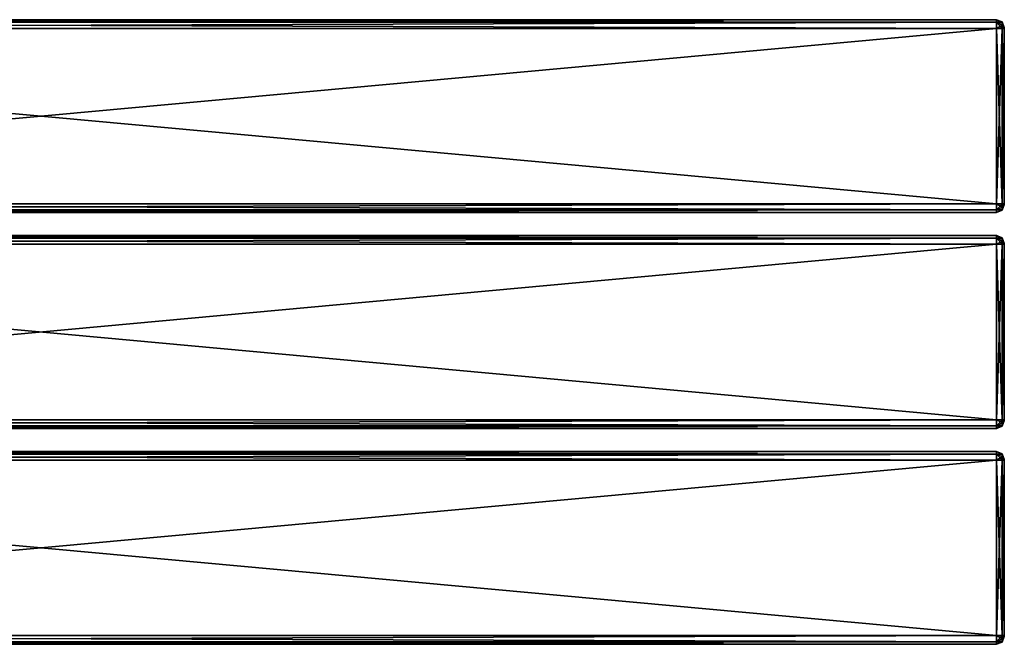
# Model space of a CAD drawing. Extents: x -65 to 446, y -88 to 1318.
# Tile 211 of 229: x 190 to 446, y 15 to 177. Entities that reach past the tile are written whole.
import ezdxf

# ---------------------------------------------------------------- set-up
doc = ezdxf.new("R2010")
doc.units = 0
doc.header["$LTSCALE"] = 65.185185
for name, color, linetype in [('162', 7, 'CONTINUOUS'), ('163', 7, 'CONTINUOUS'), ('164', 7, 'CONTINUOUS'), ('165', 7, 'CONTINUOUS'), ('166', 7, 'CONTINUOUS'), ('167', 7, 'CONTINUOUS'), ('168', 7, 'CONTINUOUS'), ('169', 7, 'CONTINUOUS'), ('170', 7, 'CONTINUOUS'), ('179', 7, 'CONTINUOUS'), ('180', 7, 'CONTINUOUS'), ('181', 7, 'CONTINUOUS'), ('182', 7, 'CONTINUOUS'), ('183', 7, 'CONTINUOUS'), ('184', 7, 'CONTINUOUS'), ('185', 7, 'CONTINUOUS'), ('186', 7, 'CONTINUOUS'), ('188', 7, 'CONTINUOUS'), ('189', 7, 'CONTINUOUS'), ('190', 7, 'CONTINUOUS'), ('191', 7, 'CONTINUOUS'), ('192', 7, 'CONTINUOUS'), ('193', 7, 'CONTINUOUS'), ('194', 7, 'CONTINUOUS'), ('195', 7, 'CONTINUOUS'), ('196', 7, 'CONTINUOUS'), ('205', 7, 'CONTINUOUS'), ('206', 7, 'CONTINUOUS'), ('207', 7, 'CONTINUOUS'), ('208', 7, 'CONTINUOUS'), ('209', 7, 'CONTINUOUS'), ('210', 7, 'CONTINUOUS'), ('211', 7, 'CONTINUOUS'), ('212', 7, 'CONTINUOUS'), ('498', 7, 'CONTINUOUS'), ('499', 7, 'CONTINUOUS'), ('500', 7, 'CONTINUOUS'), ('501', 7, 'CONTINUOUS'), ('502', 7, 'CONTINUOUS'), ('503', 7, 'CONTINUOUS'), ('504', 7, 'CONTINUOUS'), ('505', 7, 'CONTINUOUS'), ('506', 7, 'CONTINUOUS'), ('515', 7, 'CONTINUOUS'), ('516', 7, 'CONTINUOUS'), ('517', 7, 'CONTINUOUS'), ('518', 7, 'CONTINUOUS'), ('519', 7, 'CONTINUOUS'), ('520', 7, 'CONTINUOUS'), ('521', 7, 'CONTINUOUS'), ('522', 7, 'CONTINUOUS')]:
    doc.layers.add(name, color=color, linetype=linetype)

msp = doc.modelspace()

# ---------------------------------------------------------------- linework, layer by layer
at = {"layer": '162', "color": 7, "linetype": 'CONTINUOUS'}
for points in [[(446, 63, 21.25), (446, 63, 26.75), (446, 62.93, 26.93), (446, 63, 21.25)], [(446, 63, 21.25), (446, 62.93, 26.93), (446, 62.93, 21.07), (446, 63, 21.25)], [(446, 62.93, 26.93), (446, 62.75, 27), (446, 62.93, 21.07), (446, 62.93, 26.93)], [(446, 62.75, 27), (446, 62.75, 21), (446, 62.93, 21.07), (446, 62.75, 27)], [(446, 62.75, 27), (446, 17.25, 27), (446, 62.75, 21), (446, 62.75, 27)], [(446, 17.25, 27), (446, 17.25, 21), (446, 62.75, 21), (446, 17.25, 27)], [(446, 17.25, 27), (446, 17.07, 26.93), (446, 17.25, 21), (446, 17.25, 27)], [(446, 17.07, 26.93), (446, 17.07, 21.07), (446, 17.25, 21), (446, 17.07, 26.93)], [(446, 17.07, 26.93), (446, 17, 26.75), (446, 17.07, 21.07), (446, 17.07, 26.93)], [(446, 17, 26.75), (446, 17, 21.25), (446, 17.07, 21.07), (446, 17, 26.75)]]:
    msp.add_3dface(points, dxfattribs=at)
at = {"layer": '163', "color": 7, "linetype": 'CONTINUOUS'}
for points in [[(444, 62.75, 29), (-52, 62.75, 29), (444, 17.25, 29), (444, 62.75, 29)], [(-52, 62.75, 29), (-52, 17.25, 29), (444, 17.25, 29), (-52, 62.75, 29)]]:
    msp.add_3dface(points, dxfattribs=at)
at = {"layer": '164', "color": 7, "linetype": 'CONTINUOUS'}
for points in [[(444, 15, 26.75), (-52, 15, 26.75), (444, 15, 21.25), (444, 15, 26.75)], [(-52, 15, 26.75), (-52, 15, 21.25), (444, 15, 21.25), (-52, 15, 26.75)]]:
    msp.add_3dface(points, dxfattribs=at)
at = {"layer": '165', "color": 7, "linetype": 'CONTINUOUS'}
for points in [[(444, 17.25, 19), (-52, 17.25, 19), (444, 62.75, 19), (444, 17.25, 19)], [(-52, 17.25, 19), (-52, 62.75, 19), (444, 62.75, 19), (-52, 17.25, 19)]]:
    msp.add_3dface(points, dxfattribs=at)
at = {"layer": '166', "color": 7, "linetype": 'CONTINUOUS'}
for points in [[(-52, 65, 26.75), (444, 65, 26.75), (-52, 65, 21.25), (-52, 65, 26.75)], [(-52, 65, 21.25), (444, 65, 26.75), (444, 65, 21.25), (-52, 65, 21.25)]]:
    msp.add_3dface(points, dxfattribs=at)
at = {"layer": '167', "color": 7, "linetype": 'CONTINUOUS'}
for points in [[(-52, 65, 26.75), (-52, 64.34, 28.34), (444, 65, 26.75), (-52, 65, 26.75)], [(444, 65, 26.75), (-52, 64.34, 28.34), (444, 64.34, 28.34), (444, 65, 26.75)], [(-52, 64.34, 28.34), (-52, 62.75, 29), (444, 64.34, 28.34), (-52, 64.34, 28.34)], [(444, 64.34, 28.34), (-52, 62.75, 29), (444, 62.75, 29), (444, 64.34, 28.34)]]:
    msp.add_3dface(points, dxfattribs=at)
at = {"layer": '168', "color": 7, "linetype": 'CONTINUOUS'}
for points in [[(444, 17.25, 29), (-52, 17.25, 29), (-52, 15.66, 28.34), (444, 17.25, 29)], [(444, 17.25, 29), (-52, 15.66, 28.34), (444, 15.66, 28.34), (444, 17.25, 29)], [(-52, 15.66, 28.34), (-52, 15, 26.75), (444, 15.66, 28.34), (-52, 15.66, 28.34)], [(444, 15.66, 28.34), (-52, 15, 26.75), (444, 15, 26.75), (444, 15.66, 28.34)]]:
    msp.add_3dface(points, dxfattribs=at)
at = {"layer": '169', "color": 7, "linetype": 'CONTINUOUS'}
for points in [[(-52, 15.66, 19.66), (-52, 17.25, 19), (444, 15.66, 19.66), (-52, 15.66, 19.66)], [(444, 15.66, 19.66), (-52, 17.25, 19), (444, 17.25, 19), (444, 15.66, 19.66)], [(444, 15, 21.25), (-52, 15, 21.25), (-52, 15.66, 19.66), (444, 15, 21.25)], [(444, 15, 21.25), (-52, 15.66, 19.66), (444, 15.66, 19.66), (444, 15, 21.25)]]:
    msp.add_3dface(points, dxfattribs=at)
at = {"layer": '170', "color": 7, "linetype": 'CONTINUOUS'}
for points in [[(-52, 64.34, 19.66), (-52, 65, 21.25), (444, 64.34, 19.66), (-52, 64.34, 19.66)], [(444, 64.34, 19.66), (-52, 65, 21.25), (444, 65, 21.25), (444, 64.34, 19.66)], [(444, 62.75, 19), (-52, 62.75, 19), (-52, 64.34, 19.66), (444, 62.75, 19)], [(444, 62.75, 19), (-52, 64.34, 19.66), (444, 64.34, 19.66), (444, 62.75, 19)]]:
    msp.add_3dface(points, dxfattribs=at)
at = {"layer": '179', "color": 7, "linetype": 'CONTINUOUS'}
for points in [[(444, 64.34, 19.66), (444, 65, 21.25), (445.41, 64.19, 20.42), (444, 64.34, 19.66)], [(444, 65, 21.25), (445.41, 64.41, 21.25), (445.41, 64.19, 20.42), (444, 65, 21.25)], [(444, 62.75, 19), (444, 64.34, 19.66), (445.41, 62.75, 19.59), (444, 62.75, 19)], [(445.41, 62.75, 19.59), (444, 64.34, 19.66), (445.41, 63.58, 19.81), (445.41, 62.75, 19.59)], [(444, 64.34, 19.66), (445.41, 64.19, 20.42), (445.41, 63.58, 19.81), (444, 64.34, 19.66)], [(445.41, 64.41, 21.25), (446, 63, 21.25), (446, 62.93, 21.07), (445.41, 64.41, 21.25)], [(445.41, 64.41, 21.25), (446, 62.93, 21.07), (445.41, 64.19, 20.42), (445.41, 64.41, 21.25)], [(445.41, 64.19, 20.42), (446, 62.93, 21.07), (445.41, 63.58, 19.81), (445.41, 64.19, 20.42)], [(446, 62.75, 21), (445.41, 62.75, 19.59), (445.41, 63.58, 19.81), (446, 62.75, 21)], [(446, 62.93, 21.07), (446, 62.75, 21), (445.41, 63.58, 19.81), (446, 62.93, 21.07)]]:
    msp.add_3dface(points, dxfattribs=at)
at = {"layer": '180', "color": 7, "linetype": 'CONTINUOUS'}
for points in [[(444, 17.25, 19), (444, 62.75, 19), (445.41, 62.75, 19.59), (444, 17.25, 19)], [(445.41, 17.25, 19.59), (444, 17.25, 19), (445.41, 62.75, 19.59), (445.41, 17.25, 19.59)], [(446, 17.25, 21), (445.41, 17.25, 19.59), (446, 62.75, 21), (446, 17.25, 21)], [(446, 62.75, 21), (445.41, 17.25, 19.59), (445.41, 62.75, 19.59), (446, 62.75, 21)]]:
    msp.add_3dface(points, dxfattribs=at)
at = {"layer": '181', "color": 7, "linetype": 'CONTINUOUS'}
for points in [[(444, 15.66, 19.66), (444, 17.25, 19), (445.41, 16.42, 19.81), (444, 15.66, 19.66)], [(444, 17.25, 19), (445.41, 17.25, 19.59), (445.41, 16.42, 19.81), (444, 17.25, 19)], [(444, 15.66, 19.66), (445.41, 16.42, 19.81), (445.41, 15.81, 20.42), (444, 15.66, 19.66)], [(445.41, 15.59, 21.25), (444, 15.66, 19.66), (445.41, 15.81, 20.42), (445.41, 15.59, 21.25)], [(444, 15, 21.25), (444, 15.66, 19.66), (445.41, 15.59, 21.25), (444, 15, 21.25)], [(446, 17.25, 21), (446, 17.07, 21.07), (445.41, 17.25, 19.59), (446, 17.25, 21)], [(445.41, 17.25, 19.59), (446, 17.07, 21.07), (445.41, 16.42, 19.81), (445.41, 17.25, 19.59)], [(446, 17.07, 21.07), (446, 17, 21.25), (445.41, 15.81, 20.42), (446, 17.07, 21.07)], [(445.41, 16.42, 19.81), (446, 17.07, 21.07), (445.41, 15.81, 20.42), (445.41, 16.42, 19.81)], [(446, 17, 21.25), (445.41, 15.59, 21.25), (445.41, 15.81, 20.42), (446, 17, 21.25)]]:
    msp.add_3dface(points, dxfattribs=at)
at = {"layer": '182', "color": 7, "linetype": 'CONTINUOUS'}
for points in [[(444, 15, 26.75), (444, 15, 21.25), (445.41, 15.59, 21.25), (444, 15, 26.75)], [(445.41, 15.59, 26.75), (444, 15, 26.75), (445.41, 15.59, 21.25), (445.41, 15.59, 26.75)], [(446, 17, 26.75), (445.41, 15.59, 26.75), (446, 17, 21.25), (446, 17, 26.75)], [(446, 17, 21.25), (445.41, 15.59, 26.75), (445.41, 15.59, 21.25), (446, 17, 21.25)]]:
    msp.add_3dface(points, dxfattribs=at)
at = {"layer": '183', "color": 7, "linetype": 'CONTINUOUS'}
for points in [[(444, 17.25, 29), (444, 15.66, 28.34), (445.41, 17.25, 28.41), (444, 17.25, 29)], [(445.41, 17.25, 28.41), (444, 15.66, 28.34), (445.41, 16.42, 28.19), (445.41, 17.25, 28.41)], [(444, 15.66, 28.34), (445.41, 15.81, 27.58), (445.41, 16.42, 28.19), (444, 15.66, 28.34)], [(444, 15.66, 28.34), (444, 15, 26.75), (445.41, 15.81, 27.58), (444, 15.66, 28.34)], [(444, 15, 26.75), (445.41, 15.59, 26.75), (445.41, 15.81, 27.58), (444, 15, 26.75)], [(446, 17.25, 27), (445.41, 17.25, 28.41), (445.41, 16.42, 28.19), (446, 17.25, 27)], [(446, 17.07, 26.93), (446, 17.25, 27), (445.41, 16.42, 28.19), (446, 17.07, 26.93)], [(446, 17, 26.75), (446, 17.07, 26.93), (445.41, 15.59, 26.75), (446, 17, 26.75)], [(445.41, 15.59, 26.75), (446, 17.07, 26.93), (445.41, 15.81, 27.58), (445.41, 15.59, 26.75)], [(445.41, 15.81, 27.58), (446, 17.07, 26.93), (445.41, 16.42, 28.19), (445.41, 15.81, 27.58)]]:
    msp.add_3dface(points, dxfattribs=at)
at = {"layer": '184', "color": 7, "linetype": 'CONTINUOUS'}
for points in [[(444, 62.75, 29), (444, 17.25, 29), (445.41, 17.25, 28.41), (444, 62.75, 29)], [(445.41, 62.75, 28.41), (444, 62.75, 29), (445.41, 17.25, 28.41), (445.41, 62.75, 28.41)], [(446, 62.75, 27), (445.41, 62.75, 28.41), (446, 17.25, 27), (446, 62.75, 27)], [(446, 17.25, 27), (445.41, 62.75, 28.41), (445.41, 17.25, 28.41), (446, 17.25, 27)]]:
    msp.add_3dface(points, dxfattribs=at)
at = {"layer": '185', "color": 7, "linetype": 'CONTINUOUS'}
for points in [[(444, 65, 26.75), (444, 64.34, 28.34), (445.41, 64.41, 26.75), (444, 65, 26.75)], [(445.41, 64.41, 26.75), (444, 64.34, 28.34), (445.41, 64.19, 27.58), (445.41, 64.41, 26.75)], [(444, 64.34, 28.34), (444, 62.75, 29), (445.41, 63.58, 28.19), (444, 64.34, 28.34)], [(444, 64.34, 28.34), (445.41, 63.58, 28.19), (445.41, 64.19, 27.58), (444, 64.34, 28.34)], [(446, 63, 26.75), (445.41, 64.41, 26.75), (445.41, 64.19, 27.58), (446, 63, 26.75)], [(446, 62.93, 26.93), (446, 63, 26.75), (445.41, 64.19, 27.58), (446, 62.93, 26.93)], [(445.41, 63.58, 28.19), (446, 62.93, 26.93), (445.41, 64.19, 27.58), (445.41, 63.58, 28.19)], [(444, 62.75, 29), (445.41, 62.75, 28.41), (445.41, 63.58, 28.19), (444, 62.75, 29)], [(445.41, 62.75, 28.41), (446, 62.93, 26.93), (445.41, 63.58, 28.19), (445.41, 62.75, 28.41)], [(446, 62.75, 27), (446, 62.93, 26.93), (445.41, 62.75, 28.41), (446, 62.75, 27)]]:
    msp.add_3dface(points, dxfattribs=at)
at = {"layer": '186', "color": 7, "linetype": 'CONTINUOUS'}
for points in [[(444, 65, 21.25), (444, 65, 26.75), (445.41, 64.41, 26.75), (444, 65, 21.25)], [(444, 65, 21.25), (445.41, 64.41, 26.75), (445.41, 64.41, 21.25), (444, 65, 21.25)], [(446, 63, 26.75), (446, 63, 21.25), (445.41, 64.41, 21.25), (446, 63, 26.75)], [(445.41, 64.41, 26.75), (446, 63, 26.75), (445.41, 64.41, 21.25), (445.41, 64.41, 26.75)]]:
    msp.add_3dface(points, dxfattribs=at)
at = {"layer": '188', "color": 7, "linetype": 'CONTINUOUS'}
for points in [[(446, 118.93, 21.07), (446, 119, 21.25), (446, 118.93, 26.93), (446, 118.93, 21.07)], [(446, 119, 21.25), (446, 119, 26.75), (446, 118.93, 26.93), (446, 119, 21.25)], [(446, 118.75, 27), (446, 118.75, 21), (446, 118.93, 21.07), (446, 118.75, 27)], [(446, 118.75, 27), (446, 118.93, 21.07), (446, 118.93, 26.93), (446, 118.75, 27)], [(446, 118.75, 27), (446, 73.25, 27), (446, 118.75, 21), (446, 118.75, 27)], [(446, 73.25, 27), (446, 73.25, 21), (446, 118.75, 21), (446, 73.25, 27)], [(446, 73.25, 27), (446, 73.07, 26.93), (446, 73.25, 21), (446, 73.25, 27)], [(446, 73.07, 26.93), (446, 73.07, 21.07), (446, 73.25, 21), (446, 73.07, 26.93)], [(446, 73.07, 26.93), (446, 73, 26.75), (446, 73.07, 21.07), (446, 73.07, 26.93)], [(446, 73, 26.75), (446, 73, 21.25), (446, 73.07, 21.07), (446, 73, 26.75)]]:
    msp.add_3dface(points, dxfattribs=at)
at = {"layer": '189', "color": 7, "linetype": 'CONTINUOUS'}
for points in [[(-52, 121, 26.75), (-52, 120.34, 28.34), (444, 121, 26.75), (-52, 121, 26.75)], [(444, 121, 26.75), (-52, 120.34, 28.34), (444, 120.34, 28.34), (444, 121, 26.75)], [(-52, 120.34, 28.34), (-52, 118.75, 29), (444, 120.34, 28.34), (-52, 120.34, 28.34)], [(444, 120.34, 28.34), (-52, 118.75, 29), (444, 118.75, 29), (444, 120.34, 28.34)]]:
    msp.add_3dface(points, dxfattribs=at)
at = {"layer": '190', "color": 7, "linetype": 'CONTINUOUS'}
for points in [[(444, 118.75, 29), (-52, 118.75, 29), (444, 73.25, 29), (444, 118.75, 29)], [(-52, 118.75, 29), (-52, 73.25, 29), (444, 73.25, 29), (-52, 118.75, 29)]]:
    msp.add_3dface(points, dxfattribs=at)
at = {"layer": '191', "color": 7, "linetype": 'CONTINUOUS'}
for points in [[(444, 73.25, 29), (-52, 73.25, 29), (-52, 71.66, 28.34), (444, 73.25, 29)], [(444, 73.25, 29), (-52, 71.66, 28.34), (444, 71.66, 28.34), (444, 73.25, 29)], [(-52, 71.66, 28.34), (-52, 71, 26.75), (444, 71.66, 28.34), (-52, 71.66, 28.34)], [(444, 71.66, 28.34), (-52, 71, 26.75), (444, 71, 26.75), (444, 71.66, 28.34)]]:
    msp.add_3dface(points, dxfattribs=at)
at = {"layer": '192', "color": 7, "linetype": 'CONTINUOUS'}
for points in [[(444, 71, 26.75), (-52, 71, 26.75), (444, 71, 21.25), (444, 71, 26.75)], [(-52, 71, 26.75), (-52, 71, 21.25), (444, 71, 21.25), (-52, 71, 26.75)]]:
    msp.add_3dface(points, dxfattribs=at)
at = {"layer": '193', "color": 7, "linetype": 'CONTINUOUS'}
for points in [[(-52, 71.66, 19.66), (-52, 73.25, 19), (444, 71.66, 19.66), (-52, 71.66, 19.66)], [(444, 71.66, 19.66), (-52, 73.25, 19), (444, 73.25, 19), (444, 71.66, 19.66)], [(444, 71, 21.25), (-52, 71, 21.25), (-52, 71.66, 19.66), (444, 71, 21.25)], [(444, 71, 21.25), (-52, 71.66, 19.66), (444, 71.66, 19.66), (444, 71, 21.25)]]:
    msp.add_3dface(points, dxfattribs=at)
at = {"layer": '194', "color": 7, "linetype": 'CONTINUOUS'}
for points in [[(444, 73.25, 19), (-52, 73.25, 19), (444, 118.75, 19), (444, 73.25, 19)], [(-52, 73.25, 19), (-52, 118.75, 19), (444, 118.75, 19), (-52, 73.25, 19)]]:
    msp.add_3dface(points, dxfattribs=at)
at = {"layer": '195', "color": 7, "linetype": 'CONTINUOUS'}
for points in [[(-52, 120.34, 19.66), (-52, 121, 21.25), (444, 120.34, 19.66), (-52, 120.34, 19.66)], [(444, 120.34, 19.66), (-52, 121, 21.25), (444, 121, 21.25), (444, 120.34, 19.66)], [(444, 118.75, 19), (-52, 118.75, 19), (-52, 120.34, 19.66), (444, 118.75, 19)], [(444, 118.75, 19), (-52, 120.34, 19.66), (444, 120.34, 19.66), (444, 118.75, 19)]]:
    msp.add_3dface(points, dxfattribs=at)
at = {"layer": '196', "color": 7, "linetype": 'CONTINUOUS'}
for points in [[(-52, 121, 26.75), (444, 121, 26.75), (-52, 121, 21.25), (-52, 121, 26.75)], [(-52, 121, 21.25), (444, 121, 26.75), (444, 121, 21.25), (-52, 121, 21.25)]]:
    msp.add_3dface(points, dxfattribs=at)
at = {"layer": '205', "color": 7, "linetype": 'CONTINUOUS'}
for points in [[(444, 121, 26.75), (444, 120.34, 28.34), (445.41, 120.41, 26.75), (444, 121, 26.75)], [(445.41, 120.41, 26.75), (444, 120.34, 28.34), (445.41, 120.19, 27.58), (445.41, 120.41, 26.75)], [(444, 120.34, 28.34), (444, 118.75, 29), (445.41, 119.58, 28.19), (444, 120.34, 28.34)], [(444, 120.34, 28.34), (445.41, 119.58, 28.19), (445.41, 120.19, 27.58), (444, 120.34, 28.34)], [(446, 119, 26.75), (445.41, 120.41, 26.75), (445.41, 120.19, 27.58), (446, 119, 26.75)], [(446, 118.93, 26.93), (446, 119, 26.75), (445.41, 120.19, 27.58), (446, 118.93, 26.93)], [(445.41, 119.58, 28.19), (446, 118.93, 26.93), (445.41, 120.19, 27.58), (445.41, 119.58, 28.19)], [(444, 118.75, 29), (445.41, 118.75, 28.41), (445.41, 119.58, 28.19), (444, 118.75, 29)], [(445.41, 118.75, 28.41), (446, 118.93, 26.93), (445.41, 119.58, 28.19), (445.41, 118.75, 28.41)], [(445.41, 118.75, 28.41), (446, 118.75, 27), (446, 118.93, 26.93), (445.41, 118.75, 28.41)]]:
    msp.add_3dface(points, dxfattribs=at)
at = {"layer": '206', "color": 7, "linetype": 'CONTINUOUS'}
for points in [[(444, 121, 21.25), (444, 121, 26.75), (445.41, 120.41, 26.75), (444, 121, 21.25)], [(445.41, 120.41, 21.25), (444, 121, 21.25), (445.41, 120.41, 26.75), (445.41, 120.41, 21.25)], [(446, 119, 21.25), (445.41, 120.41, 21.25), (446, 119, 26.75), (446, 119, 21.25)], [(446, 119, 26.75), (445.41, 120.41, 21.25), (445.41, 120.41, 26.75), (446, 119, 26.75)]]:
    msp.add_3dface(points, dxfattribs=at)
at = {"layer": '207', "color": 7, "linetype": 'CONTINUOUS'}
for points in [[(444, 120.34, 19.66), (444, 121, 21.25), (445.41, 120.19, 20.42), (444, 120.34, 19.66)], [(444, 121, 21.25), (445.41, 120.41, 21.25), (445.41, 120.19, 20.42), (444, 121, 21.25)], [(444, 118.75, 19), (444, 120.34, 19.66), (445.41, 118.75, 19.59), (444, 118.75, 19)], [(445.41, 118.75, 19.59), (444, 120.34, 19.66), (445.41, 119.58, 19.81), (445.41, 118.75, 19.59)], [(444, 120.34, 19.66), (445.41, 120.19, 20.42), (445.41, 119.58, 19.81), (444, 120.34, 19.66)], [(446, 119, 21.25), (446, 118.93, 21.07), (445.41, 120.41, 21.25), (446, 119, 21.25)], [(445.41, 120.41, 21.25), (446, 118.93, 21.07), (445.41, 120.19, 20.42), (445.41, 120.41, 21.25)], [(445.41, 120.19, 20.42), (446, 118.93, 21.07), (445.41, 119.58, 19.81), (445.41, 120.19, 20.42)], [(446, 118.75, 21), (445.41, 118.75, 19.59), (445.41, 119.58, 19.81), (446, 118.75, 21)], [(446, 118.93, 21.07), (446, 118.75, 21), (445.41, 119.58, 19.81), (446, 118.93, 21.07)]]:
    msp.add_3dface(points, dxfattribs=at)
at = {"layer": '208', "color": 7, "linetype": 'CONTINUOUS'}
for points in [[(444, 73.25, 19), (444, 118.75, 19), (445.41, 118.75, 19.59), (444, 73.25, 19)], [(445.41, 73.25, 19.59), (444, 73.25, 19), (445.41, 118.75, 19.59), (445.41, 73.25, 19.59)], [(446, 73.25, 21), (445.41, 73.25, 19.59), (446, 118.75, 21), (446, 73.25, 21)], [(446, 118.75, 21), (445.41, 73.25, 19.59), (445.41, 118.75, 19.59), (446, 118.75, 21)]]:
    msp.add_3dface(points, dxfattribs=at)
at = {"layer": '209', "color": 7, "linetype": 'CONTINUOUS'}
for points in [[(444, 71.66, 19.66), (444, 73.25, 19), (445.41, 72.42, 19.81), (444, 71.66, 19.66)], [(444, 73.25, 19), (445.41, 73.25, 19.59), (445.41, 72.42, 19.81), (444, 73.25, 19)], [(444, 71.66, 19.66), (445.41, 72.42, 19.81), (445.41, 71.81, 20.42), (444, 71.66, 19.66)], [(445.41, 71.59, 21.25), (444, 71.66, 19.66), (445.41, 71.81, 20.42), (445.41, 71.59, 21.25)], [(444, 71, 21.25), (444, 71.66, 19.66), (445.41, 71.59, 21.25), (444, 71, 21.25)], [(446, 73.25, 21), (446, 73.07, 21.07), (445.41, 73.25, 19.59), (446, 73.25, 21)], [(445.41, 73.25, 19.59), (446, 73.07, 21.07), (445.41, 72.42, 19.81), (445.41, 73.25, 19.59)], [(446, 73.07, 21.07), (446, 73, 21.25), (445.41, 71.81, 20.42), (446, 73.07, 21.07)], [(445.41, 72.42, 19.81), (446, 73.07, 21.07), (445.41, 71.81, 20.42), (445.41, 72.42, 19.81)], [(446, 73, 21.25), (445.41, 71.59, 21.25), (445.41, 71.81, 20.42), (446, 73, 21.25)]]:
    msp.add_3dface(points, dxfattribs=at)
at = {"layer": '210', "color": 7, "linetype": 'CONTINUOUS'}
for points in [[(444, 71, 26.75), (444, 71, 21.25), (445.41, 71.59, 21.25), (444, 71, 26.75)], [(445.41, 71.59, 26.75), (444, 71, 26.75), (445.41, 71.59, 21.25), (445.41, 71.59, 26.75)], [(446, 73, 26.75), (445.41, 71.59, 26.75), (446, 73, 21.25), (446, 73, 26.75)], [(446, 73, 21.25), (445.41, 71.59, 26.75), (445.41, 71.59, 21.25), (446, 73, 21.25)]]:
    msp.add_3dface(points, dxfattribs=at)
at = {"layer": '211', "color": 7, "linetype": 'CONTINUOUS'}
for points in [[(444, 73.25, 29), (444, 71.66, 28.34), (445.41, 73.25, 28.41), (444, 73.25, 29)], [(445.41, 73.25, 28.41), (444, 71.66, 28.34), (445.41, 72.42, 28.19), (445.41, 73.25, 28.41)], [(444, 71.66, 28.34), (445.41, 71.81, 27.58), (445.41, 72.42, 28.19), (444, 71.66, 28.34)], [(444, 71.66, 28.34), (444, 71, 26.75), (445.41, 71.81, 27.58), (444, 71.66, 28.34)], [(444, 71, 26.75), (445.41, 71.59, 26.75), (445.41, 71.81, 27.58), (444, 71, 26.75)], [(446, 73.25, 27), (445.41, 73.25, 28.41), (445.41, 72.42, 28.19), (446, 73.25, 27)], [(446, 73.07, 26.93), (446, 73.25, 27), (445.41, 72.42, 28.19), (446, 73.07, 26.93)], [(446, 73, 26.75), (446, 73.07, 26.93), (445.41, 71.59, 26.75), (446, 73, 26.75)], [(445.41, 71.59, 26.75), (446, 73.07, 26.93), (445.41, 71.81, 27.58), (445.41, 71.59, 26.75)], [(445.41, 71.81, 27.58), (446, 73.07, 26.93), (445.41, 72.42, 28.19), (445.41, 71.81, 27.58)]]:
    msp.add_3dface(points, dxfattribs=at)
at = {"layer": '212', "color": 7, "linetype": 'CONTINUOUS'}
for points in [[(444, 118.75, 29), (444, 73.25, 29), (445.41, 73.25, 28.41), (444, 118.75, 29)], [(444, 118.75, 29), (445.41, 73.25, 28.41), (445.41, 118.75, 28.41), (444, 118.75, 29)], [(446, 73.25, 27), (446, 118.75, 27), (445.41, 118.75, 28.41), (446, 73.25, 27)], [(445.41, 73.25, 28.41), (446, 73.25, 27), (445.41, 118.75, 28.41), (445.41, 73.25, 28.41)]]:
    msp.add_3dface(points, dxfattribs=at)
at = {"layer": '498', "color": 7, "linetype": 'CONTINUOUS'}
for points in [[(446, 175, 26.75), (446, 174.93, 26.93), (446, 175, 21.25), (446, 175, 26.75)], [(446, 175, 21.25), (446, 174.93, 26.93), (446, 174.93, 21.07), (446, 175, 21.25)], [(446, 174.93, 26.93), (446, 174.75, 27), (446, 174.93, 21.07), (446, 174.93, 26.93)], [(446, 174.93, 21.07), (446, 174.75, 27), (446, 174.75, 21), (446, 174.93, 21.07)], [(446, 174.75, 21), (446, 174.75, 27), (446, 129.25, 27), (446, 174.75, 21)], [(446, 129.25, 21), (446, 174.75, 21), (446, 129.25, 27), (446, 129.25, 21)], [(446, 129.07, 21.07), (446, 129.25, 21), (446, 129.07, 26.93), (446, 129.07, 21.07)], [(446, 129.07, 26.93), (446, 129.25, 21), (446, 129.25, 27), (446, 129.07, 26.93)], [(446, 129, 21.25), (446, 129.07, 21.07), (446, 129, 26.75), (446, 129, 21.25)], [(446, 129, 26.75), (446, 129.07, 21.07), (446, 129.07, 26.93), (446, 129, 26.75)]]:
    msp.add_3dface(points, dxfattribs=at)
at = {"layer": '499', "color": 7, "linetype": 'CONTINUOUS'}
for points in [[(-52, 177, 26.75), (-52, 176.34, 28.34), (444, 177, 26.75), (-52, 177, 26.75)], [(444, 177, 26.75), (-52, 176.34, 28.34), (444, 176.34, 28.34), (444, 177, 26.75)], [(-52, 176.34, 28.34), (-52, 174.75, 29), (444, 176.34, 28.34), (-52, 176.34, 28.34)], [(444, 176.34, 28.34), (-52, 174.75, 29), (444, 174.75, 29), (444, 176.34, 28.34)]]:
    msp.add_3dface(points, dxfattribs=at)
at = {"layer": '500', "color": 7, "linetype": 'CONTINUOUS'}
for points in [[(444, 174.75, 29), (-52, 174.75, 29), (444, 129.25, 29), (444, 174.75, 29)], [(-52, 174.75, 29), (-52, 129.25, 29), (444, 129.25, 29), (-52, 174.75, 29)]]:
    msp.add_3dface(points, dxfattribs=at)
at = {"layer": '501', "color": 7, "linetype": 'CONTINUOUS'}
for points in [[(444, 129.25, 29), (-52, 129.25, 29), (-52, 127.66, 28.34), (444, 129.25, 29)], [(444, 129.25, 29), (-52, 127.66, 28.34), (444, 127.66, 28.34), (444, 129.25, 29)], [(-52, 127.66, 28.34), (-52, 127, 26.75), (444, 127.66, 28.34), (-52, 127.66, 28.34)], [(444, 127.66, 28.34), (-52, 127, 26.75), (444, 127, 26.75), (444, 127.66, 28.34)]]:
    msp.add_3dface(points, dxfattribs=at)
at = {"layer": '502', "color": 7, "linetype": 'CONTINUOUS'}
for points in [[(444, 127, 26.75), (-52, 127, 26.75), (444, 127, 21.25), (444, 127, 26.75)], [(-52, 127, 26.75), (-52, 127, 21.25), (444, 127, 21.25), (-52, 127, 26.75)]]:
    msp.add_3dface(points, dxfattribs=at)
at = {"layer": '503', "color": 7, "linetype": 'CONTINUOUS'}
for points in [[(-52, 127.66, 19.66), (-52, 129.25, 19), (444, 127.66, 19.66), (-52, 127.66, 19.66)], [(444, 127.66, 19.66), (-52, 129.25, 19), (444, 129.25, 19), (444, 127.66, 19.66)], [(444, 127, 21.25), (-52, 127, 21.25), (-52, 127.66, 19.66), (444, 127, 21.25)], [(444, 127, 21.25), (-52, 127.66, 19.66), (444, 127.66, 19.66), (444, 127, 21.25)]]:
    msp.add_3dface(points, dxfattribs=at)
at = {"layer": '504', "color": 7, "linetype": 'CONTINUOUS'}
for points in [[(444, 129.25, 19), (-52, 129.25, 19), (444, 174.75, 19), (444, 129.25, 19)], [(-52, 129.25, 19), (-52, 174.75, 19), (444, 174.75, 19), (-52, 129.25, 19)]]:
    msp.add_3dface(points, dxfattribs=at)
at = {"layer": '505', "color": 7, "linetype": 'CONTINUOUS'}
for points in [[(-52, 176.34, 19.66), (-52, 177, 21.25), (444, 176.34, 19.66), (-52, 176.34, 19.66)], [(444, 176.34, 19.66), (-52, 177, 21.25), (444, 177, 21.25), (444, 176.34, 19.66)], [(444, 174.75, 19), (-52, 174.75, 19), (-52, 176.34, 19.66), (444, 174.75, 19)], [(444, 174.75, 19), (-52, 176.34, 19.66), (444, 176.34, 19.66), (444, 174.75, 19)]]:
    msp.add_3dface(points, dxfattribs=at)
at = {"layer": '506', "color": 7, "linetype": 'CONTINUOUS'}
for points in [[(-52, 177, 26.75), (444, 177, 26.75), (-52, 177, 21.25), (-52, 177, 26.75)], [(-52, 177, 21.25), (444, 177, 26.75), (444, 177, 21.25), (-52, 177, 21.25)]]:
    msp.add_3dface(points, dxfattribs=at)
at = {"layer": '515', "color": 7, "linetype": 'CONTINUOUS'}
for points in [[(444, 177, 26.75), (444, 176.34, 28.34), (445.41, 176.41, 26.75), (444, 177, 26.75)], [(445.41, 176.41, 26.75), (444, 176.34, 28.34), (445.41, 176.19, 27.58), (445.41, 176.41, 26.75)], [(444, 176.34, 28.34), (444, 174.75, 29), (445.41, 175.58, 28.19), (444, 176.34, 28.34)], [(444, 176.34, 28.34), (445.41, 175.58, 28.19), (445.41, 176.19, 27.58), (444, 176.34, 28.34)], [(446, 175, 26.75), (445.41, 176.41, 26.75), (445.41, 176.19, 27.58), (446, 175, 26.75)], [(444, 174.75, 29), (445.41, 174.75, 28.41), (445.41, 175.58, 28.19), (444, 174.75, 29)], [(446, 174.93, 26.93), (446, 175, 26.75), (445.41, 176.19, 27.58), (446, 174.93, 26.93)], [(445.41, 175.58, 28.19), (446, 174.93, 26.93), (445.41, 176.19, 27.58), (445.41, 175.58, 28.19)], [(445.41, 174.75, 28.41), (446, 174.93, 26.93), (445.41, 175.58, 28.19), (445.41, 174.75, 28.41)], [(446, 174.75, 27), (446, 174.93, 26.93), (445.41, 174.75, 28.41), (446, 174.75, 27)]]:
    msp.add_3dface(points, dxfattribs=at)
at = {"layer": '516', "color": 7, "linetype": 'CONTINUOUS'}
for points in [[(444, 177, 21.25), (444, 177, 26.75), (445.41, 176.41, 26.75), (444, 177, 21.25)], [(445.41, 176.41, 21.25), (444, 177, 21.25), (445.41, 176.41, 26.75), (445.41, 176.41, 21.25)], [(446, 175, 26.75), (446, 175, 21.25), (445.41, 176.41, 21.25), (446, 175, 26.75)], [(446, 175, 26.75), (445.41, 176.41, 21.25), (445.41, 176.41, 26.75), (446, 175, 26.75)]]:
    msp.add_3dface(points, dxfattribs=at)
at = {"layer": '517', "color": 7, "linetype": 'CONTINUOUS'}
for points in [[(444, 176.34, 19.66), (444, 177, 21.25), (445.41, 176.19, 20.42), (444, 176.34, 19.66)], [(444, 177, 21.25), (445.41, 176.41, 21.25), (445.41, 176.19, 20.42), (444, 177, 21.25)], [(444, 174.75, 19), (444, 176.34, 19.66), (445.41, 174.75, 19.59), (444, 174.75, 19)], [(445.41, 174.75, 19.59), (444, 176.34, 19.66), (445.41, 175.58, 19.81), (445.41, 174.75, 19.59)], [(444, 176.34, 19.66), (445.41, 176.19, 20.42), (445.41, 175.58, 19.81), (444, 176.34, 19.66)], [(446, 175, 21.25), (446, 174.93, 21.07), (445.41, 176.41, 21.25), (446, 175, 21.25)], [(445.41, 176.41, 21.25), (446, 174.93, 21.07), (445.41, 176.19, 20.42), (445.41, 176.41, 21.25)], [(445.41, 176.19, 20.42), (446, 174.93, 21.07), (445.41, 175.58, 19.81), (445.41, 176.19, 20.42)], [(446, 174.93, 21.07), (446, 174.75, 21), (445.41, 175.58, 19.81), (446, 174.93, 21.07)], [(446, 174.75, 21), (445.41, 174.75, 19.59), (445.41, 175.58, 19.81), (446, 174.75, 21)]]:
    msp.add_3dface(points, dxfattribs=at)
at = {"layer": '518', "color": 7, "linetype": 'CONTINUOUS'}
for points in [[(444, 129.25, 19), (444, 174.75, 19), (445.41, 174.75, 19.59), (444, 129.25, 19)], [(445.41, 129.25, 19.59), (444, 129.25, 19), (445.41, 174.75, 19.59), (445.41, 129.25, 19.59)], [(446, 174.75, 21), (446, 129.25, 21), (445.41, 129.25, 19.59), (446, 174.75, 21)], [(446, 174.75, 21), (445.41, 129.25, 19.59), (445.41, 174.75, 19.59), (446, 174.75, 21)]]:
    msp.add_3dface(points, dxfattribs=at)
at = {"layer": '519', "color": 7, "linetype": 'CONTINUOUS'}
for points in [[(444, 127.66, 19.66), (444, 129.25, 19), (445.41, 128.42, 19.81), (444, 127.66, 19.66)], [(444, 129.25, 19), (445.41, 129.25, 19.59), (445.41, 128.42, 19.81), (444, 129.25, 19)], [(444, 127.66, 19.66), (445.41, 128.42, 19.81), (445.41, 127.81, 20.42), (444, 127.66, 19.66)], [(445.41, 127.59, 21.25), (444, 127.66, 19.66), (445.41, 127.81, 20.42), (445.41, 127.59, 21.25)], [(446, 129.25, 21), (446, 129.07, 21.07), (445.41, 129.25, 19.59), (446, 129.25, 21)], [(445.41, 129.25, 19.59), (446, 129.07, 21.07), (445.41, 128.42, 19.81), (445.41, 129.25, 19.59)], [(446, 129.07, 21.07), (446, 129, 21.25), (445.41, 127.81, 20.42), (446, 129.07, 21.07)], [(445.41, 128.42, 19.81), (446, 129.07, 21.07), (445.41, 127.81, 20.42), (445.41, 128.42, 19.81)], [(446, 129, 21.25), (445.41, 127.59, 21.25), (445.41, 127.81, 20.42), (446, 129, 21.25)], [(444, 127, 21.25), (444, 127.66, 19.66), (445.41, 127.59, 21.25), (444, 127, 21.25)]]:
    msp.add_3dface(points, dxfattribs=at)
at = {"layer": '520', "color": 7, "linetype": 'CONTINUOUS'}
for points in [[(446, 129, 21.25), (446, 129, 26.75), (445.41, 127.59, 26.75), (446, 129, 21.25)], [(446, 129, 21.25), (445.41, 127.59, 26.75), (445.41, 127.59, 21.25), (446, 129, 21.25)], [(444, 127, 26.75), (444, 127, 21.25), (445.41, 127.59, 21.25), (444, 127, 26.75)], [(445.41, 127.59, 26.75), (444, 127, 26.75), (445.41, 127.59, 21.25), (445.41, 127.59, 26.75)]]:
    msp.add_3dface(points, dxfattribs=at)
at = {"layer": '521', "color": 7, "linetype": 'CONTINUOUS'}
for points in [[(444, 129.25, 29), (444, 127.66, 28.34), (445.41, 129.25, 28.41), (444, 129.25, 29)], [(445.41, 129.25, 28.41), (444, 127.66, 28.34), (445.41, 128.42, 28.19), (445.41, 129.25, 28.41)], [(444, 127.66, 28.34), (445.41, 127.81, 27.58), (445.41, 128.42, 28.19), (444, 127.66, 28.34)], [(444, 127.66, 28.34), (444, 127, 26.75), (445.41, 127.81, 27.58), (444, 127.66, 28.34)], [(444, 127, 26.75), (445.41, 127.59, 26.75), (445.41, 127.81, 27.58), (444, 127, 26.75)], [(446, 129.07, 26.93), (446, 129.25, 27), (445.41, 128.42, 28.19), (446, 129.07, 26.93)], [(446, 129.25, 27), (445.41, 129.25, 28.41), (445.41, 128.42, 28.19), (446, 129.25, 27)], [(446, 129, 26.75), (446, 129.07, 26.93), (445.41, 127.59, 26.75), (446, 129, 26.75)], [(445.41, 127.59, 26.75), (446, 129.07, 26.93), (445.41, 127.81, 27.58), (445.41, 127.59, 26.75)], [(445.41, 127.81, 27.58), (446, 129.07, 26.93), (445.41, 128.42, 28.19), (445.41, 127.81, 27.58)]]:
    msp.add_3dface(points, dxfattribs=at)
at = {"layer": '522', "color": 7, "linetype": 'CONTINUOUS'}
for points in [[(444, 174.75, 29), (444, 129.25, 29), (445.41, 129.25, 28.41), (444, 174.75, 29)], [(444, 174.75, 29), (445.41, 129.25, 28.41), (445.41, 174.75, 28.41), (444, 174.75, 29)], [(446, 129.25, 27), (446, 174.75, 27), (445.41, 174.75, 28.41), (446, 129.25, 27)], [(445.41, 129.25, 28.41), (446, 129.25, 27), (445.41, 174.75, 28.41), (445.41, 129.25, 28.41)]]:
    msp.add_3dface(points, dxfattribs=at)

doc.saveas('drawing.dxf')
